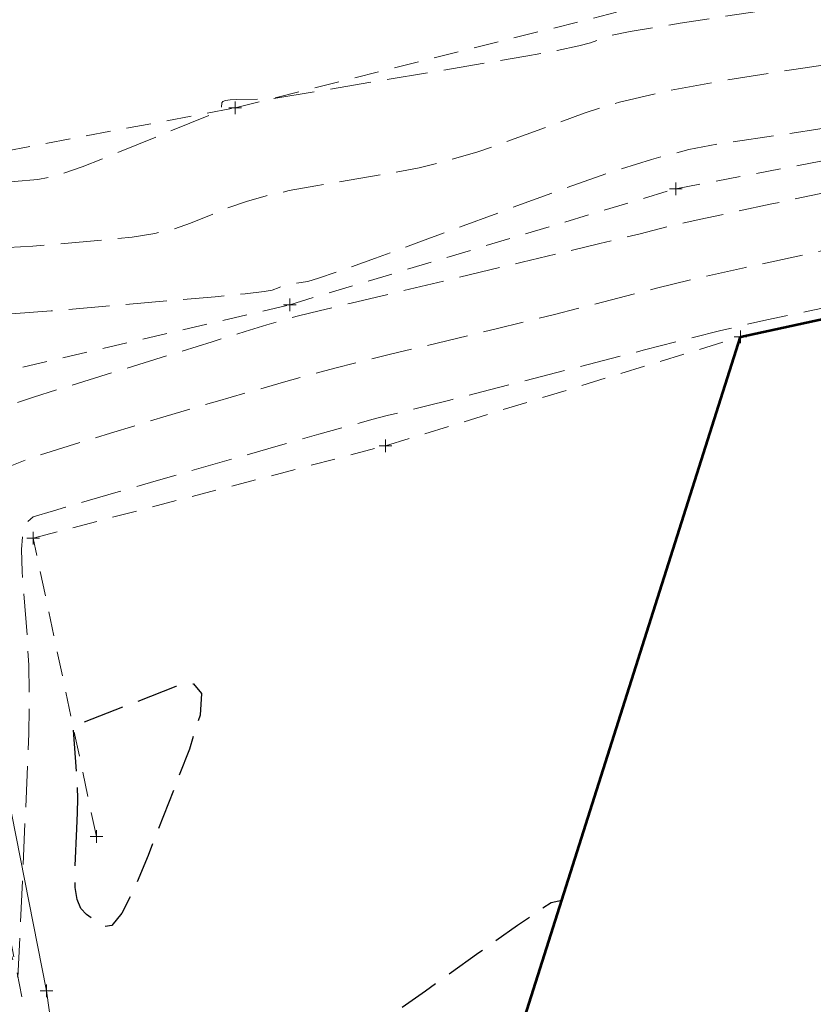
# Model space of a CAD drawing. Extents: x 2324380 to 2325559, y 691096 to 693386.
# Tile 43 of 92: x 2325208 to 2325271, y 691786 to 691863. Entities that reach past the tile are written whole.
import ezdxf

# ---------------------------------------------------------------- set-up
doc = ezdxf.new("R2010")
doc.units = 0
doc.header["$MEASUREMENT"] = 0
for name, pattern in [('DGN Style 2', [3.232049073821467, 1.93922944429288, -1.292819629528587]), ('DGN Style 3', [4.524868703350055, 3.232049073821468, -1.292819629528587]), ('waterex', [0])]:
    doc.linetypes.add(name, pattern=pattern)
for name, color, linetype, lineweight in [('DT_X_Contour_Major', 132, 'DGN Style 3', 30), ('DT_X_Contour_Minor', 136, 'DGN Style 3', 0), ('DT_X_Terrain_Ground_Line', 92, 'DGN Style 3', 13), ('SV_X_Toe_of_Slope', 193, 'DGN Style 2', 0), ('SV_X_Top_of_Bank', 97, 'DGN Style 2', 0), ('UT_X_Water', 133, 'waterex', 0)]:
    doc.layers.add(name, color=color, linetype=linetype, lineweight=lineweight)
doc.layers.add('SV_X_Shot_Marker (Construction)', color=40, linetype='Continuous', lineweight=0, transparency=0.5)
doc.layers.add('SV_X_Terrain_Boundary', color=7, linetype='Continuous', lineweight=53, plot=False)

# ---------------------------------------------------------------- blocks, each defined once
blk = doc.blocks.new('SVPT_421')
at = {"layer": 'SV_X_Shot_Marker (Construction)', "transparency": 33554495}
for p, q in [((-0.02500000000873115, 0), (0.02499999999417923, 0)), ((0, 0.02500000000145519), (0, -0.02499999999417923))]:
    blk.add_line(p, q, dxfattribs=at)
blk.add_point((0, 0), dxfattribs=at)
blk = doc.blocks.new('SVPT_422')
at = {"layer": 'SV_X_Shot_Marker (Construction)', "transparency": 33554495}
for p, q in [((-0.02499999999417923, 0), (0.02500000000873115, 0)), ((1.455191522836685e-11, 0.02500000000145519), (1.455191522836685e-11, -0.02499999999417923))]:
    blk.add_line(p, q, dxfattribs=at)
blk.add_point((1.455191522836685e-11, 0), dxfattribs=at)
blk = doc.blocks.new('SVPT_423')
at = {"layer": 'SV_X_Shot_Marker (Construction)', "transparency": 33554495}
for p, q in [((-0.02500000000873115, 0), (0.02499999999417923, 0)), ((0, 0.02500000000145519), (0, -0.02500000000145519))]:
    blk.add_line(p, q, dxfattribs=at)
blk.add_point((0, 0), dxfattribs=at)
blk = doc.blocks.new('SVPT_424')
at = {"layer": 'SV_X_Shot_Marker (Construction)', "transparency": 33554495}
for p, q in [((-0.02500000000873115, 0), (0.02499999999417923, 0)), ((0, 0.02500000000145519), (0, -0.02500000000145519))]:
    blk.add_line(p, q, dxfattribs=at)
blk.add_point((0, 0), dxfattribs=at)
blk = doc.blocks.new('SVPT_444')
at = {"layer": 'SV_X_Shot_Marker (Construction)', "transparency": 33554495}
for p, q in [((-0.02500000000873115, 0), (0.02499999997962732, 0)), ((-1.455191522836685e-11, 0.02500000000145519), (-1.455191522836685e-11, -0.02500000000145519))]:
    blk.add_line(p, q, dxfattribs=at)
blk.add_point((-1.455191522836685e-11, 0), dxfattribs=at)
blk = doc.blocks.new('SVPT_445')
at = {"layer": 'SV_X_Shot_Marker (Construction)', "transparency": 33554495}
for p, q in [((-0.02500000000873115, 0), (0.02499999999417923, 0)), ((0, 0.02500000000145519), (0, -0.02499999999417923))]:
    blk.add_line(p, q, dxfattribs=at)
blk.add_point((0, 0), dxfattribs=at)
blk = doc.blocks.new('SVPT_446')
at = {"layer": 'SV_X_Shot_Marker (Construction)', "transparency": 33554495}
for p, q in [((-0.02499999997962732, 0), (0.02500000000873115, 0)), ((1.455191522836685e-11, 0.02500000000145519), (1.455191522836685e-11, -0.02500000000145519))]:
    blk.add_line(p, q, dxfattribs=at)
blk.add_point((1.455191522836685e-11, 0), dxfattribs=at)
blk = doc.blocks.new('*U775', base_point=(2325132.483, 691830.4755833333, 1167.424))
at = {"layer": 'DT_X_Contour_Major', "flags": 128}
for points, elevation in [([(2325218.016979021, 691895.1083405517), (2325196.015589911, 691889.0408860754), (2325191.282587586, 691900.1394804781), (2325190.287305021, 691902.5230716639), (2325189.329886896, 691904.9173047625), (2325188.41033321, 691907.3221797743), (2325187.528643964, 691909.737696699), (2325185.227958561, 691916.1932643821), (2325184.285142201, 691918.7377614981), (2325183.182207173, 691921.529577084), (2325181.919153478, 691924.5687111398), (2325180.495981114, 691927.8551636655), (2325173.480899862, 691943.7690185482), (2325172.165028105, 691942.9292154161), (2325171.879217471, 691942.7007340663), (2325171.585730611, 691942.3752056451), (2325171.284567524, 691941.9526301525), (2325170.975728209, 691941.4330075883), (2325169.516566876, 691938.7816591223), (2325173.073899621, 691926.1436125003), (2325173.749966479, 691923.7299010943), (2325174.253595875, 691921.9050725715), (2325174.58478781, 691920.6691269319), (2325174.743542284, 691920.0220641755), (2325174.936970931, 691919.081740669), (2325175.010430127, 691918.7217815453), (2325175.085736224, 691918.3471468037), (2325175.162889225, 691917.9578364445), (2325175.24188913, 691917.5538504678), (2325175.455018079, 691916.4569870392), (2325175.683703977, 691915.30843564), (2325176.209914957, 691912.6854290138), (2325177.033651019, 691908.5879671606), (2325178.154912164, 691903.0160500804), (2325181.541641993, 691886.1916642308), (2325182.672606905, 691880.5760154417), (2325183.525454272, 691876.3473584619), (2325184.100184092, 691873.5056932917), (2325184.396796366, 691872.0510199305), (2325184.816939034, 691870.0212133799), (2325185.02474122, 691868.9789370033), (2325185.333040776, 691867.3744627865), (2325185.741837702, 691865.2077907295), (2325186.251131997, 691862.4789208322), (2325187.743246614, 691854.4523373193), (2325188.247115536, 691851.7378019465), (2325188.639636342, 691849.6141334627), (2325188.920809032, 691848.0813318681), (2325189.090633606, 691847.1393971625), (2325189.39503498, 691845.4153937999), (2325189.526988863, 691844.8645307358), (2325189.694549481, 691844.5049440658), (2325189.897716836, 691844.3366337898), (2325190.136490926, 691844.3595999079), (2325190.820697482, 691844.6758780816), (2325191.046310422, 691844.778538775), (2325191.209994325, 691844.8493122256), (2325191.311749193, 691844.8881984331), (2325191.351575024, 691844.8951973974), (2325191.375205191, 691844.8713449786), (2325191.399027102, 691844.8490288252), (2325191.452770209, 691844.7999696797), (2325191.536434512, 691844.7241675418), (2325191.650020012, 691844.6216224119), (2325191.992809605, 691844.3125114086), (2325192.104486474, 691844.2099965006), (2325192.182424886, 691844.1342850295), (2325192.226624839, 691844.0853769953), (2325192.237086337, 691844.0632723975), (2325192.219999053, 691844.0400647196), (2325192.140898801, 691843.9248385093), (2325191.916413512, 691843.5965656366), (2325191.546543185, 691843.0552461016), (2325189.463426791, 691840.005174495), (2325188.983025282, 691839.1818557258), (2325188.717716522, 691838.4336784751), (2325188.667500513, 691837.7606427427), (2325188.832377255, 691837.1627485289), (2325189.558838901, 691835.66855265), (2325189.857428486, 691835.0568326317), (2325190.208351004, 691834.3423194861), (2325190.611606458, 691833.5250132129), (2325191.067194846, 691832.6049138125), (2325192.351874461, 691830.014257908), (2325192.831722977, 691829.0551573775), (2325193.307758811, 691828.1208477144), (2325193.779981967, 691827.2113289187), (2325194.248392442, 691826.3266009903), (2325195.492403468, 691824.0003810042), (2325195.913401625, 691823.2083070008), (2325196.243387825, 691822.57674998), (2325196.482362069, 691822.105709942), (2325196.630324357, 691821.7951868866), (2325196.903541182, 691821.1811480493), (2325196.980607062, 691820.9703486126), (2325197.006892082, 691820.7984794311), (2325196.982396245, 691820.6655405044), (2325196.907119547, 691820.5715318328), (2325196.437339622, 691820.22366196), (2325198.576501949, 691813.1320070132), (2325199.089049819, 691811.3863822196), (2325199.709909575, 691809.188788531), (2325200.439081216, 691806.539225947), (2325201.276564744, 691803.4376944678), (2325203.654269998, 691794.564318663), (2325204.454910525, 691791.5547327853), (2325205.073553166, 691789.1810070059), (2325205.510197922, 691787.4431413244), (2325205.764844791, 691786.3411357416), (2325206.201239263, 691784.2502676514), (2325206.359311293, 691783.4859210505), (2325206.506231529, 691782.7610323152), (2325206.641999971, 691782.0756014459), (2325206.76661662, 691781.4296284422), (2325207.084058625, 691779.7596442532), (2325207.363699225, 691777.9298261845), (2325207.964539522, 691773.6928601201), (2325208.886579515, 691767.0487460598), (2325210.129819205, 691757.9974840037), (2325213.873391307, 691730.6512545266), (2325215.10533368, 691721.655353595), (2325215.993481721, 691715.1773229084), (2325216.537835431, 691711.2171624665), (2325216.738394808, 691709.7748722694), (2325216.814827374, 691709.2859254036), (2325216.843192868, 691709.1111546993), (2325216.870964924, 691708.9535527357), (2325216.898143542, 691708.8131195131), (2325216.924728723, 691708.6898550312), (2325216.994831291, 691708.3840414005), (2325217.025005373, 691708.2741921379), (2325217.062950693, 691708.174004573), (2325217.108667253, 691708.0834787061), (2325217.162155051, 691708.002614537), (2325217.429897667, 691707.647792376), (2325217.460744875, 691707.6508449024), (2325217.464991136, 691707.6512425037), (2325217.48343556, 691707.6528868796), (2325217.48668323, 691707.6531443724), (2325217.489438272, 691707.6533358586), (2325217.491700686, 691707.6534613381), (2325217.501109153, 691707.6538928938), (2325217.756849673, 691708.0820999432), (2325217.806934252, 691709.3356434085), (2325217.847584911, 691712.9127564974), (2325217.878801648, 691718.8134392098), (2325217.900584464, 691727.0376915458), (2325217.946093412, 691752.0671239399), (2325218.558300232, 691760.7080948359), (2325220.360788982, 691767.8589332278), (2325223.35355966, 691773.5196391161), (2325227.536612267, 691777.6902125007), (2325240.278461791, 691786.8248981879), (2325244.481439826, 691789.8274021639), (2325247.533986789, 691791.983899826), (2325249.436102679, 691793.2943911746), (2325250.187787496, 691793.7588762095), (2325251.01131081, 691793.9524583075)], 1165.000000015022), ([(2325212.836150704, 691799.5920088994), (2325212.879926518, 691800.831936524), (2325212.892956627, 691801.9514935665), (2325212.87524103, 691802.9506800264), (2325212.826779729, 691803.8294959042), (2325212.528887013, 691807.6497719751), (2325220.64142007, 691810.7985056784), (2325222.010461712, 691810.9956844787), (2325222.640786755, 691810.2377635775), (2325222.5323952, 691808.5247429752), (2325221.685287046, 691805.8566226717), (2325218.441376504, 691797.4681689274), (2325217.312312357, 691794.7597322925), (2325216.358052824, 691792.9257626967), (2325215.578597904, 691791.9662601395), (2325214.973947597, 691791.8812246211), (2325213.594619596, 691792.8204192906), (2325213.149421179, 691793.2911066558), (2325212.848321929, 691793.9987727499), (2325212.691321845, 691794.9434175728), (2325212.678420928, 691796.1250411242), (2325212.836150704, 691799.5920088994)], 1165.000000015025)]:
    blk.add_lwpolyline(points, dxfattribs=dict(at, elevation=elevation))
at = {"layer": 'DT_X_Contour_Minor', "flags": 128}
for points, elevation in [([(2325510.728181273, 692045.8637005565), (2325515.352388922, 692027.6953052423), (2325516.603499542, 692022.9909377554), (2325518.375028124, 692016.6642904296), (2325520.666974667, 692008.7153632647), (2325523.479339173, 691999.1441562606), (2325531.672868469, 691971.4578977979), (2325533.273079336, 691961.767100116), (2325531.928564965, 691953.4594009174), (2325527.639325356, 691946.534800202), (2325520.405360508, 691940.9932979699), (2325497.188487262, 691928.0600899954), (2325489.007521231, 691923.5209743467), (2325481.877278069, 691919.6035333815), (2325475.797757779, 691916.3077671), (2325470.768960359, 691913.633675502), (2325458.759797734, 691907.3316641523), (2325454.081021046, 691905.0438034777), (2325449.05156295, 691902.9067299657), (2325443.671423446, 691900.9204436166), (2325437.940602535, 691899.0849444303), (2325422.190838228, 691894.3913294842), (2325415.983186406, 691892.6031035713), (2325409.172554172, 691890.7586370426), (2325401.758941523, 691888.8579298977), (2325393.742348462, 691886.9009821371), (2325371.560793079, 691881.6074672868), (2325363.628373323, 691879.7600709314), (2325356.46728059, 691878.1880180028), (2325350.07751488, 691876.8913085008), (2325344.459076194, 691875.8699424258), (2325330.505009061, 691873.5134241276), (2325324.721869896, 691872.5655602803), (2325317.838002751, 691871.489357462), (2325309.853407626, 691870.2848156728), (2325300.768084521, 691868.9519349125), (2325275.072918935, 691865.2264675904), (2325266.573975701, 691863.9789984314), (2325260.348520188, 691863.0306914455), (2325256.396552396, 691862.3815466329), (2325254.718072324, 691862.0315639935), (2325253.273442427, 691861.4971598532), (2325252.347032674, 691861.2459997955), (2325250.651275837, 691860.8933227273), (2325248.186171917, 691860.439128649), (2325244.951720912, 691859.8834175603), (2325228.062473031, 691857.0532261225), (2325225.400002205, 691857.0268289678), (2325224.899407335, 691857.0056654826), (2325224.53868165, 691856.9534880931), (2325224.31782515, 691856.8702967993), (2325224.236837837, 691856.7560916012), (2325224.18525847, 691856.1507682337), (2325215.05301892, 691852.434630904), (2325213.25399131, 691851.7303941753), (2325211.770725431, 691851.2103142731), (2325210.603221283, 691850.8743911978), (2325209.751478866, 691850.7226249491), (2325207.901181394, 691850.5634573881), (2325207.275084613, 691850.5327031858), (2325206.784517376, 691850.5598162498), (2325206.429479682, 691850.6447965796), (2325206.20997153, 691850.7876441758), (2325205.805322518, 691851.2457274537), (2325205.557597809, 691851.6447795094), (2325205.117910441, 691852.498373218), (2325204.486260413, 691853.8065085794), (2325203.662647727, 691855.5691855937), (2325201.210397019, 691860.8757131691), (2325200.363917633, 691862.7232714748), (2325199.663667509, 691864.2860507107), (2325199.109646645, 691865.5640508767), (2325198.701855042, 691866.5572719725), (2325197.809383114, 691868.826156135), (2325197.469872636, 691869.6800675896), (2325197.120695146, 691870.5401388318), (2325196.761850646, 691871.4063698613), (2325196.393339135, 691872.2787606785), (2325195.397752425, 691874.6133492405), (2325195.005911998, 691875.56223059), (2325194.577080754, 691876.6579332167), (2325194.11125869, 691877.9004571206), (2325193.608445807, 691879.2898023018), (2325191.175673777, 691886.1159961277), (2325187.987710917, 691880.6729601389), (2325187.378907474, 691879.6214368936), (2325186.918766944, 691878.7995968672), (2325186.607289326, 691878.2074400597), (2325186.44447462, 691877.8449664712), (2325186.031552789, 691876.6893505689), (2325187.036418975, 691871.6974388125), (2325187.226638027, 691870.7527270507), (2325187.366638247, 691870.0579825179), (2325187.456419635, 691869.6132052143), (2325187.495982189, 691869.4183951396), (2325187.534523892, 691869.2321912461), (2325187.570105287, 691869.0477186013), (2325187.647943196, 691868.6339535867), (2325187.76803762, 691867.9908962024), (2325187.930388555, 691867.1185464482), (2325188.419666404, 691864.4865572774), (2325188.649414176, 691863.3008453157), (2325188.971699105, 691861.7177013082), (2325189.386521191, 691859.7371252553), (2325189.893880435, 691857.3591171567), (2325191.370221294, 691850.4878528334), (2325191.841466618, 691848.2233935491), (2325192.147946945, 691846.5834639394), (2325192.289662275, 691845.568064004), (2325192.266612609, 691845.1771937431), (2325191.774595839, 691844.8103684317), (2325192.052226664, 691844.5301263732), (2325192.109352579, 691844.4730089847), (2325192.161745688, 691844.4217605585), (2325192.209405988, 691844.3763810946), (2325192.252333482, 691844.3368705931), (2325192.360496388, 691844.2393345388), (2325192.372937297, 691844.1760243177), (2325192.329137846, 691844.0592456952), (2325192.229098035, 691843.8889986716), (2325192.072817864, 691843.6652832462), (2325191.581083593, 691842.9974175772), (2325191.366156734, 691842.6998258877), (2325191.090176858, 691842.3079500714), (2325190.753143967, 691841.821790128), (2325190.35505806, 691841.2413460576), (2325189.212091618, 691839.567783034), (2325188.890132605, 691838.909476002), (2325188.781480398, 691838.1897271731), (2325188.886134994, 691837.4085365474), (2325189.204096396, 691836.5659041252), (2325190.33640254, 691834.236961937), (2325190.748601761, 691833.3907811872), (2325191.135969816, 691832.5989455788), (2325191.498506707, 691831.8614551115), (2325191.836212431, 691831.1783097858), (2325192.703652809, 691829.4290491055), (2325193.047220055, 691828.7448620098), (2325193.42734151, 691828.0042462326), (2325193.844017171, 691827.2072017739), (2325194.297247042, 691826.3537286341), (2325196.497612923, 691822.2391870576), (2325197.25179492, 691822.6616192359), (2325197.59220876, 691822.0850570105), (2325198.290229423, 691820.1743279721), (2325199.345856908, 691816.9294321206), (2325200.759091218, 691812.3503694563), (2325208.188600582, 691787.8683544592), (2325208.915758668, 691803.8515994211), (2325209.032992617, 691807.0935077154), (2325209.073055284, 691809.9692704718), (2325209.035946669, 691812.4788876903), (2325208.921666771, 691814.622359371), (2325208.514025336, 691819.850089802), (2325208.454479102, 691821.5884524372), (2325208.581571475, 691822.8827425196), (2325208.895302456, 691823.7329600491), (2325209.395672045, 691824.1391050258), (2325210.978842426, 691824.6300615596), (2325211.940720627, 691824.9181460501), (2325213.638977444, 691825.4141821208), (2325216.073612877, 691826.1181697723), (2325219.244626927, 691827.0301090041), (2325228.682502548, 691829.7392157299), (2325231.873305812, 691830.6506074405), (2325234.367308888, 691831.3529525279), (2325236.164511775, 691831.8462509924), (2325237.264914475, 691832.1305028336), (2325239.270254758, 691832.609778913), (2325240.377197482, 691832.882985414), (2325242.194020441, 691833.3431478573), (2325244.720723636, 691833.9902662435), (2325247.957307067, 691834.8243405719), (2325257.534703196, 691837.2978133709), (2325260.829624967, 691838.141281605), (2325263.531343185, 691838.8165817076), (2325265.639857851, 691839.3237136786), (2325267.155168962, 691839.6626775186), (2325270.405060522, 691840.3423569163), (2325273.079328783, 691840.9166675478), (2325278.664714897, 691842.1298398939), (2325287.161218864, 691843.9818739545), (2325298.568840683, 691846.4727697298), (2325332.870656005, 691853.9669740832), (2325345.867099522, 691856.8090866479), (2325359.130068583, 691859.7147710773), (2325372.659563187, 691862.6840273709), (2325386.455583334, 691865.716855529), (2325423.600337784, 691873.88915977), (2325436.033623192, 691876.6191514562), (2325445.474913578, 691878.6798983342), (2325451.924208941, 691880.0714004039), (2325455.381509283, 691880.7936576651), (2325460.611650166, 691881.8273506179), (2325463.122703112, 691882.6962157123), (2325466.733256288, 691884.5275412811), (2325471.443309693, 691887.3213273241), (2325477.252863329, 691891.0775738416), (2325494.211006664, 691902.3775118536), (2325500.663770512, 691906.6569046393), (2325507.303454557, 691911.0201294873), (2325514.130058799, 691915.4671863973), (2325521.143583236, 691919.9980753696), (2325540.095541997, 691932.1922220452), (2325546.09710822, 691937.2777997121), (2325549.887837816, 691943.3889227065), (2325551.467730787, 691950.5255910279), (2325550.836787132, 691958.6878046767), (2325546.206488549, 691981.8211015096), (2325544.500474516, 691990.2579146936), (2325542.855156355, 691998.2183816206), (2325541.270534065, 692005.7025022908), (2325539.746607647, 692012.7102767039), (2325532.77657473, 692044.3017493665)], 1164.000000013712), ([(2325515.227467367, 692046.3863434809), (2325521.008633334, 692019.4986612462), (2325535.374271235, 691970.9566045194), (2325536.517418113, 691960.9912962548), (2325533.790156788, 691951.8991100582), (2325527.19248726, 691943.6800459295), (2325516.724409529, 691936.334103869), (2325483.648991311, 691917.909087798), (2325472.639931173, 691911.7814168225), (2325464.419314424, 691907.2171659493), (2325458.987141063, 691904.2163351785), (2325456.343411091, 691902.7789245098), (2325453.011389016, 691901.0303895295), (2325450.712539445, 691900.0973894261), (2325446.315007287, 691898.6097903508), (2325439.818792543, 691896.5675923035), (2325431.223895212, 691893.9707952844), (2325405.505925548, 691886.3065379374), (2325396.506608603, 691883.6579172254), (2325388.797135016, 691881.4602480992), (2325382.377504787, 691879.7135305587), (2325377.247717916, 691878.4177646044), (2325365.288077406, 691875.563657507), (2325360.251992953, 691874.439391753), (2325354.113469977, 691873.207174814), (2325346.872508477, 691871.8670066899), (2325338.529108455, 691870.4188873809), (2325314.810123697, 691866.4133009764), (2325306.284527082, 691864.9912708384), (2325298.496975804, 691863.7293702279), (2325291.447469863, 691862.6275991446), (2325285.136009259, 691861.6859575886), (2325269.289508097, 691859.3884194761), (2325263.800860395, 691858.5276262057), (2325259.21979316, 691857.6683999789), (2325255.546306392, 691856.8107407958), (2325252.780400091, 691855.9546486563), (2325246.614757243, 691853.673825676), (2325244.314384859, 691852.8789673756), (2325242.037499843, 691852.2050097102), (2325239.784102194, 691851.6519526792), (2325237.554191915, 691851.2197962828), (2325231.639080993, 691850.2285800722), (2325229.553092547, 691849.8442954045), (2325227.731460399, 691849.4348535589), (2325226.174184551, 691849.0002545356), (2325224.881265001, 691848.5404983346), (2325221.7859546, 691847.2809388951), (2325220.499427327, 691846.8443442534), (2325218.961328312, 691846.4792299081), (2325217.171657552, 691846.1855958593), (2325215.13041505, 691845.9634421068), (2325209.35167272, 691845.466339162), (2325207.405711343, 691845.3596164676), (2325205.901883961, 691845.4122755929), (2325204.840190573, 691845.6243165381), (2325204.22063118, 691845.9957393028), (2325202.361, 691848.100936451), (2325198.433288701, 691846.522717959), (2325197.696031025, 691846.2261880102), (2325197.167562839, 691846.0129775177), (2325196.847884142, 691845.8830864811), (2325196.736994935, 691845.8365149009), (2325196.706687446, 691845.8135929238), (2325194.894234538, 691842.9270741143), (2325194.506525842, 691842.4066570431), (2325194.120165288, 691842.0824853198), (2325193.735152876, 691841.954558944), (2325193.351488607, 691842.0228779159), (2325191.564201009, 691842.799605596), (2325190.621427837, 691841.5191460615), (2325190.410998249, 691841.2297745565), (2325190.18375513, 691840.9104284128), (2325189.939698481, 691840.5611076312), (2325189.6788283, 691840.181812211), (2325188.960756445, 691839.130391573), (2325188.797239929, 691838.6370962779), (2325188.845244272, 691837.9457758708), (2325189.104769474, 691837.0564303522), (2325189.575815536, 691835.9690597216), (2325191.113966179, 691832.8053712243), (2325191.639775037, 691831.7247297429), (2325192.063588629, 691830.8555716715), (2325192.385406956, 691830.1978970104), (2325192.605230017, 691829.7517057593), (2325193.055431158, 691828.8438403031), (2325193.233742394, 691828.4887475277), (2325193.431025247, 691828.1043682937), (2325193.647279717, 691827.690702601), (2325193.882505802, 691827.2477504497), (2325195.024494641, 691825.1123053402), (2325197.215213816, 691826.3393702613), (2325197.751436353, 691826.1560152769), (2325198.421224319, 691825.0800653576), (2325199.224577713, 691823.1115205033), (2325200.161496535, 691820.2503807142), (2325204.845437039, 691804.8156735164), (2325205.303874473, 691814.89232391), (2325205.377784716, 691816.9361877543), (2325205.403042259, 691818.7492148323), (2325205.3796471, 691820.3314051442), (2325205.307599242, 691821.6827586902), (2325205.050601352, 691824.978585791), (2325205.250714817, 691826.1482369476), (2325206.04380363, 691827.1853200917), (2325207.429867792, 691828.089835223), (2325209.408907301, 691828.861782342), (2325215.47697979, 691830.7435506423), (2325217.710827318, 691831.4306895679), (2325219.861315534, 691832.0807801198), (2325221.928444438, 691832.6938222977), (2325223.912214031, 691833.269816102), (2325229.09112053, 691834.756401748), (2325231.074733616, 691835.3121315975), (2325233.141393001, 691835.8643819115), (2325235.291098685, 691836.41315269), (2325237.523850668, 691836.9584439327), (2325243.588584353, 691838.4079145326), (2325245.855441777, 691838.9550260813), (2325248.107463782, 691839.5092577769), (2325250.344650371, 691840.0706096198), (2325252.567001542, 691840.6390816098), (2325258.473490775, 691842.1645004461), (2325261.333283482, 691842.8577974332), (2325265.482794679, 691843.7936242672), (2325270.922024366, 691844.9719809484), (2325277.650972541, 691846.3928674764), (2325297.314458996, 691850.5052713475), (2325304.633471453, 691852.0440595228), (2325311.842893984, 691853.5761211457), (2325318.942726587, 691855.101456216), (2325325.932969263, 691856.6200647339), (2325344.427496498, 691860.6607187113), (2325351.434795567, 691862.1931019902), (2325358.585797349, 691863.7597613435), (2325365.880501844, 691865.3606967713), (2325373.318909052, 691866.9959082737), (2325393.346265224, 691871.4021737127), (2325400.966716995, 691873.0553006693), (2325408.807555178, 691874.7099824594), (2325416.868779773, 691876.3662190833), (2325425.150390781, 691878.0240105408), (2325447.528535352, 691882.4468608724), (2325455.201958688, 691884.1183980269), (2325461.438620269, 691885.8158717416), (2325466.238520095, 691887.5392820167), (2325469.601658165, 691889.288628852), (2325476.654344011, 691893.9881358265), (2325480.284187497, 691896.376702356), (2325485.88420357, 691900.0177717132), (2325493.454392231, 691904.9113438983), (2325502.99475348, 691911.0574189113), (2325531.062613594, 691929.1169560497), (2325540.225833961, 691935.27528992), (2325546.664599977, 691940.2056386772), (2325550.378911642, 691943.9080023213), (2325551.368768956, 691946.3823808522), (2325550.375782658, 691951.3434101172), (2325549.677493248, 691954.6594382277), (2325548.327364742, 691960.8867506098), (2325546.325397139, 691970.025347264), (2325543.671590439, 691982.07522819), (2325529.766201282, 692045.1010024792)], 1163.000000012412), ([(2325199.376793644, 691839.669107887), (2325199.655751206, 691839.8637916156), (2325199.96007776, 691840.0450707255), (2325200.289773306, 691840.2129452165), (2325200.644837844, 691840.3674150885), (2325202.361, 691841.0569970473), (2325203.173541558, 691840.1371586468), (2325203.780917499, 691840.0038313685), (2325205.254813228, 691839.9980659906), (2325207.595228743, 691840.119862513), (2325210.802164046, 691840.3692209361), (2325220.509351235, 691841.2042592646), (2325223.720295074, 691841.4887439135), (2325226.072736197, 691841.7159191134), (2325227.566674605, 691841.8857848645), (2325228.202110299, 691841.9983411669), (2325228.751935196, 691842.2220787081), (2325228.981598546, 691842.3037459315), (2325229.258219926, 691842.3809444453), (2325229.581799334, 691842.4536742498), (2325229.95233677, 691842.521935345), (2325231.003047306, 691842.6980066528), (2325231.858123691, 691842.9445570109), (2325233.635319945, 691843.5521546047), (2325236.334636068, 691844.5207994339), (2325239.956072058, 691845.8504914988), (2325250.842727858, 691849.8777333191), (2325254.696060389, 691851.2399349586), (2325258.091066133, 691852.3061085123), (2325261.02774509, 691853.0762539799), (2325263.506097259, 691853.5503713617), (2325269.503933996, 691854.4199802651), (2325273.041532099, 691854.9703826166), (2325279.155948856, 691855.9693829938), (2325287.847184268, 691857.4169813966), (2325299.115238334, 691859.3131778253), (2325332.599140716, 691864.9678323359), (2325343.667502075, 691866.8427048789), (2325351.759659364, 691868.2263316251), (2325356.875612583, 691869.1187125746), (2325359.015361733, 691869.5198477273), (2325360.753087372, 691869.9345470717), (2325361.622824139, 691870.1598883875), (2325362.928740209, 691870.5248878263), (2325364.670835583, 691871.0295453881), (2325366.849110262, 691871.6738610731), (2325378.032143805, 691875.0065365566), (2325397.370072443, 691875.7387432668), (2325374.903284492, 691871.2983733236), (2325370.554357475, 691870.4357933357), (2325367.136199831, 691869.7510690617), (2325364.648811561, 691869.2442005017), (2325363.092192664, 691868.9151876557), (2325360.182234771, 691868.2749610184), (2325359.101440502, 691868.0373661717), (2325358.041526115, 691867.8047516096), (2325357.002491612, 691867.5771173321), (2325355.98433699, 691867.3544633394), (2325353.297097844, 691866.7673597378), (2325350.72423431, 691866.2210384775), (2325345.02107307, 691865.0224023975), (2325336.187614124, 691863.1714514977), (2325324.22385747, 691860.6681857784), (2325288.14677612, 691853.1230574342), (2325276.20419088, 691850.6202482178), (2325267.434246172, 691848.7706668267), (2325261.836941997, 691847.5743132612), (2325259.412278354, 691847.0311875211), (2325257.176696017, 691846.4538226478), (2325255.968577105, 691846.1509529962), (2325254.020907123, 691845.6753676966), (2325251.333686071, 691845.0270667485), (2325247.906913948, 691844.2060501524), (2325237.78278686, 691841.7863850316), (2325234.417685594, 691840.9800543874), (2325231.915477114, 691840.375811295), (2325230.27616142, 691839.9736557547), (2325229.499738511, 691839.7735877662), (2325228.579801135, 691839.5095231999), (2325227.783275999, 691839.2694748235), (2325226.083653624, 691838.7473781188), (2325223.480934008, 691837.9432330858), (2325219.975117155, 691836.857039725), (2325209.422142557, 691833.5844596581), (2325205.964433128, 691832.446710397), (2325203.506035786, 691831.4878976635), (2325202.046950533, 691830.7080214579), (2325201.587177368, 691830.10708178), (2325201.693531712, 691828.7431580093), (2325201.723347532, 691828.1839225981), (2325201.733029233, 691827.5291591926), (2325201.722576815, 691826.778867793), (2325201.691990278, 691825.9330483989), (2325201.502273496, 691821.7629925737), (2325199.563901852, 691828.150391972), (2325199.103298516, 691829.2936088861), (2325198.552219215, 691829.9858027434), (2325197.910663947, 691830.2269735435), (2325197.178632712, 691830.0171212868), (2325193.55137636, 691827.9854236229), (2325193.467764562, 691828.1417722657), (2325193.450542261, 691828.1742034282), (2325193.434708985, 691828.204490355), (2325193.420264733, 691828.2326330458), (2325193.407209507, 691828.2586315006), (2325193.374247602, 691828.3251017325), (2325193.272307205, 691828.534338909), (2325192.991207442, 691829.1121977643), (2325191.891529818, 691831.3737805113), (2325189.947534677, 691835.3722153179), (2325189.323403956, 691836.7043241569), (2325188.909008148, 691837.7018245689), (2325188.704347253, 691838.364716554), (2325188.709421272, 691838.6930001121), (2325189.002598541, 691839.1222783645), (2325189.109107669, 691839.277138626), (2325189.2087521, 691839.4197607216), (2325189.301531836, 691839.5501446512), (2325189.387446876, 691839.6682904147), (2325189.772366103, 691840.1910815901), (2325194.875586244, 691837.9733006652), (2325195.852530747, 691837.5894633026), (2325196.59626991, 691837.3884287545), (2325197.106803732, 691837.3701970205), (2325197.384132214, 691837.5347681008), (2325198.134186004, 691838.7293063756), (2325199.376793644, 691839.669107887)], 1162.000000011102)]:
    blk.add_lwpolyline(points, dxfattribs=dict(at, elevation=elevation))
blk = doc.blocks.new('SVPT_685')
at = {"layer": 'SV_X_Shot_Marker (Construction)', "transparency": 33554495}
for p, q in [((-0.02499999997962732, 0), (0.02500000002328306, 0)), ((1.455191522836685e-11, 0.02500000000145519), (1.455191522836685e-11, -0.02499999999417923))]:
    blk.add_line(p, q, dxfattribs=at)
blk.add_point((1.455191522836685e-11, 0), dxfattribs=at)

msp = doc.modelspace()

# ---------------------------------------------------------------- linework, layer by layer
at = {"layer": 'SV_X_Terrain_Boundary'}
msp.add_polyline3d([(2325247.329, 691470.487600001, 1169.544), (2325246.03, 691497.718600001, 1169.02), (2325238.21, 691553.5428000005, 1168.908), (2325237.007, 691616.1685, 1168.272), (2325236.057, 691624.278100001, 1168.739), (2325229.725, 691655.121399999, 1170.088), (2325225.637, 691713.8958000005, 1166.977), (2325265.077, 691838.330100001, 1164.198), (2325358.666, 691858.6396999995, 1164.231)], dxfattribs=at)
at = {"layer": 'SV_X_Toe_of_Slope'}
for points in [[(2325259.984, 691849.995, 1161.391), (2325357.949, 691868.4923999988, 1161.83), (2325450.804, 691898.6106999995, 1162.616), (2325542.255, 691950.0475, 1162.805), (2325512.728, 692046.5668000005, 1163.076)], [(2325217.552, 691708.3323999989, 1164.815), (2325209.118, 691783.157, 1164.278), (2325199.142, 691833.7278000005, 1161.294), (2325229.588, 691840.8573000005, 1161.784), (2325259.984, 691849.995, 1161.391)]]:
    msp.add_polyline3d(points, dxfattribs=at)
at = {"layer": 'SV_X_Top_of_Bank'}
for points in [[(2325535.802, 692043.4985, 1165.005), (2325558.875, 691938.5856999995, 1166.079), (2325464.602, 691881.638399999, 1164.305), (2325358.666, 691858.6396999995, 1164.231), (2325265.077, 691838.330100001, 1164.198)], [(2325152.544, 692008.1258999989, 1168.031), (2325158.674, 692010.756100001, 1168.447), (2325167.206, 691978.374600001, 1166.793), (2325186.043, 691921.872399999, 1165.595), (2325201.379, 691871.383600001, 1164.68), (2325207.218, 691852.9641999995, 1164.471), (2325225.302, 691856.3605, 1163.969), (2325255.311, 691863.8911000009, 1164.306)], [(2325214.367, 691798.9671999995, 1165.379), (2325209.391, 691822.472, 1164.353), (2325237.137, 691829.7455, 1164.494), (2325265.077, 691838.330100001, 1164.198)]]:
    msp.add_polyline3d(points, dxfattribs=at)
at = {"layer": 'UT_X_Water'}
msp.add_polyline3d([(2325124.52, 692091.666, 1170.002), (2325134.639, 692057.745, 1169.371), (2325147.677, 692015.887, 1169.251), (2325157.511, 691980.1799999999, 1165.787), (2325171.318, 691933.622, 1164.714), (2325182.702, 691894.576, 1164.449), (2325195.308, 691848.427, 1163.434), (2325206.623, 691806.0059999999, 1163.857), (2325210.43, 691786.813, 1164.47), (2325214.153, 691760.189, 1164.682), (2325217.411, 691715.895, 1165.955), (2325220.598, 691667.669, 1168.916), (2325222.982, 691628.174, 1169.59), (2325224.503, 691603.216, 1168.414), (2325224.967, 691587.75, 1168.785)], dxfattribs=at)

# ---------------------------------------------------------------- block references
at = {"layer": 'DT_X_Terrain_Ground_Line'}
msp.add_blockref('*U775', (2325132.483, 691830.4755833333, 1167.424), dxfattribs=at)
at = {"layer": 'SV_X_Shot_Marker (Construction)', "transparency": 33554495, "xscale": 20, "yscale": 20, "zscale": 20}
for name, p in [('SVPT_444', (2325225.302, 691856.3605, 1163.969)), ('SVPT_446', (2325259.984, 691849.995, 1161.391)), ('SVPT_445', (2325229.588, 691840.8573000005, 1161.784)), ('SVPT_424', (2325265.077, 691838.330100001, 1164.198)), ('SVPT_423', (2325237.137, 691829.7455, 1164.494)), ('SVPT_422', (2325209.391, 691822.472, 1164.353)), ('SVPT_421', (2325214.367, 691798.9671999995, 1165.379)), ('SVPT_685', (2325210.43, 691786.813, 1164.47))]:
    msp.add_blockref(name, p, dxfattribs=at)

doc.saveas('drawing.dxf')
